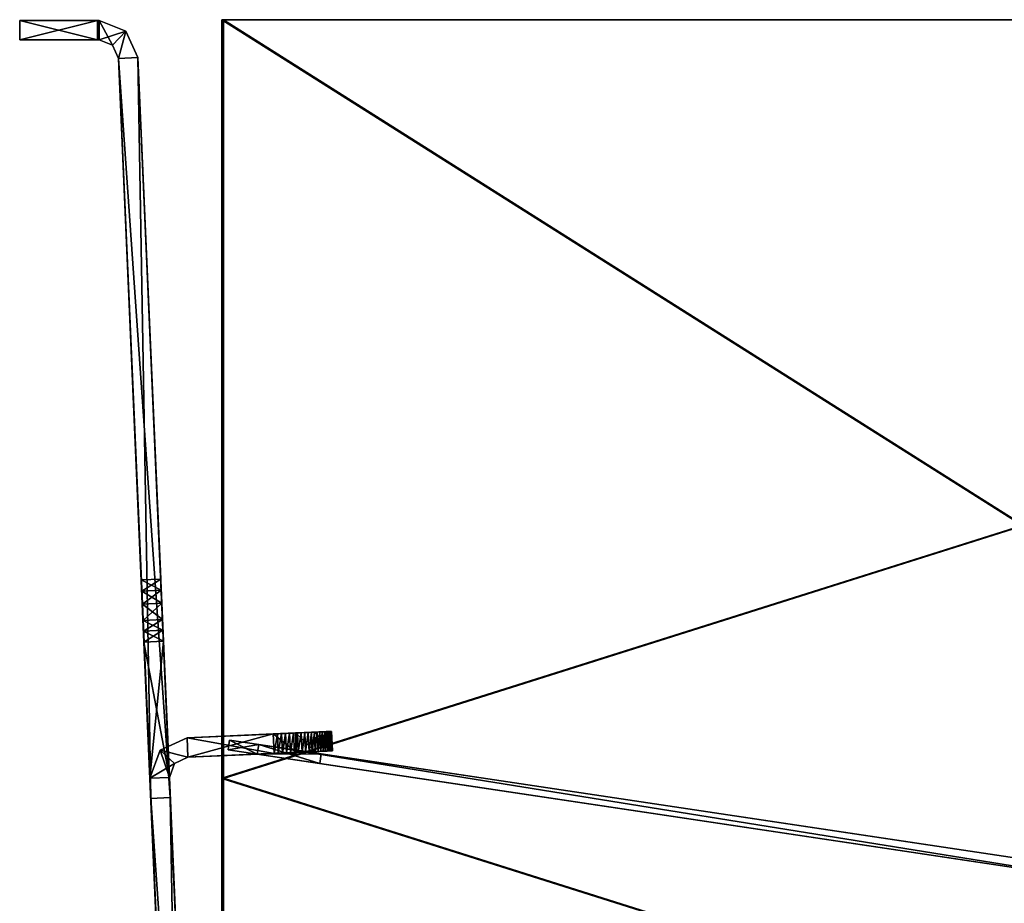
# Model space of a CAD drawing. Header units: millimetres. Extents: x -134 to 134, y -4 to 402.
# Tile 2 of 41: x -134 to -83, y 35 to 80. Entities that reach past the tile are written whole.
import ezdxf

# ---------------------------------------------------------------- set-up
doc = ezdxf.new("R2010")
doc.units = ezdxf.units.MM
doc.header["$LTSCALE"] = 65.185185
for name, color, linetype in [('13', 7, 'CONTINUOUS'), ('15', 7, 'CONTINUOUS'), ('17', 7, 'CONTINUOUS'), ('18', 7, 'CONTINUOUS'), ('222', 7, 'CONTINUOUS'), ('223', 7, 'CONTINUOUS'), ('227', 7, 'CONTINUOUS'), ('228', 7, 'CONTINUOUS'), ('234', 7, 'CONTINUOUS'), ('235', 7, 'CONTINUOUS'), ('236', 7, 'CONTINUOUS'), ('237', 7, 'CONTINUOUS'), ('238', 7, 'CONTINUOUS'), ('3', 7, 'CONTINUOUS'), ('32', 7, 'CONTINUOUS'), ('34', 7, 'CONTINUOUS'), ('37', 7, 'CONTINUOUS'), ('38', 7, 'CONTINUOUS'), ('5', 7, 'CONTINUOUS'), ('50', 7, 'CONTINUOUS'), ('51', 7, 'CONTINUOUS'), ('52', 7, 'CONTINUOUS'), ('53', 7, 'CONTINUOUS'), ('54', 7, 'CONTINUOUS'), ('55', 7, 'CONTINUOUS'), ('56', 7, 'CONTINUOUS'), ('57', 7, 'CONTINUOUS'), ('58', 7, 'CONTINUOUS'), ('61', 7, 'CONTINUOUS'), ('62', 7, 'CONTINUOUS'), ('66', 7, 'CONTINUOUS'), ('67', 7, 'CONTINUOUS'), ('68', 7, 'CONTINUOUS'), ('69', 7, 'CONTINUOUS'), ('7', 7, 'CONTINUOUS'), ('70', 7, 'CONTINUOUS'), ('71', 7, 'CONTINUOUS'), ('78', 7, 'CONTINUOUS'), ('79', 7, 'CONTINUOUS'), ('80', 7, 'CONTINUOUS'), ('81', 7, 'CONTINUOUS'), ('82', 7, 'CONTINUOUS'), ('83', 7, 'CONTINUOUS'), ('84', 7, 'CONTINUOUS'), ('85', 7, 'CONTINUOUS'), ('86', 7, 'CONTINUOUS'), ('87', 7, 'CONTINUOUS'), ('88', 7, 'CONTINUOUS'), ('89', 7, 'CONTINUOUS'), ('9', 7, 'CONTINUOUS'), ('90', 7, 'CONTINUOUS'), ('91', 7, 'CONTINUOUS')]:
    doc.layers.add(name, color=color, linetype=linetype)

msp = doc.modelspace()

# ---------------------------------------------------------------- linework, layer by layer
at = {"layer": '13', "linetype": 'CONTINUOUS'}
for points in [[(-128.906, 78.011, 46), (-128.906, 78.011, -46.017), (-127.245, 39.962, 46), (-128.906, 78.011, 46)], [(-127.245, 39.962, 46), (-128.906, 78.011, -46.017), (-127.71, 50.627, 4.827), (-127.245, 39.962, 46)], [(-128.906, 78.011, -46.017), (-127.245, 39.962, -46.017), (-127.29, 41, -6.2), (-128.906, 78.011, -46.017)], [(-127.71, 50.627, 4.827), (-128.906, 78.011, -46.017), (-127.735, 51.2, 3), (-127.71, 50.627, 4.827)], [(-127.735, 51.2, 3), (-128.906, 78.011, -46.017), (-127.735, 51.2, -3), (-127.735, 51.2, 3)], [(-127.735, 51.2, -3), (-128.906, 78.011, -46.017), (-127.71, 50.627, -4.827), (-127.735, 51.2, -3)], [(-127.71, 50.627, -4.827), (-128.906, 78.011, -46.017), (-127.681, 49.96, -5.529), (-127.71, 50.627, -4.827)], [(-127.681, 49.96, -5.529), (-128.906, 78.011, -46.017), (-127.644, 49.114, -6), (-127.681, 49.96, -5.529)], [(-127.644, 49.114, -6), (-128.906, 78.011, -46.017), (-127.62, 48.566, -6.15), (-127.644, 49.114, -6)], [(-127.62, 48.566, -6.15), (-128.906, 78.011, -46.017), (-127.596, 48, -6.2), (-127.62, 48.566, -6.15)], [(-127.596, 48, -6.2), (-128.906, 78.011, -46.017), (-127.29, 41, -6.2), (-127.596, 48, -6.2)], [(-127.681, 49.96, 5.529), (-127.245, 39.962, 46), (-127.71, 50.627, 4.827), (-127.681, 49.96, 5.529)], [(-125.584, 1.913, 46), (-127.245, 39.962, 46), (-127.681, 49.96, 5.529), (-125.584, 1.913, 46)], [(-127.644, 49.114, 6), (-125.584, 1.913, 46), (-127.681, 49.96, 5.529), (-127.644, 49.114, 6)], [(-127.62, 48.566, 6.15), (-125.584, 1.913, 46), (-127.644, 49.114, 6), (-127.62, 48.566, 6.15)], [(-127.596, 48, 6.2), (-125.584, 1.913, 46), (-127.62, 48.566, 6.15), (-127.596, 48, 6.2)], [(-127.29, 41, 6.2), (-125.584, 1.913, 46), (-127.596, 48, 6.2), (-127.29, 41, 6.2)], [(-127.245, 39.962, -46.017), (-125.584, 1.913, 46), (-127.29, 41, -6.2), (-127.245, 39.962, -46.017)], [(-125.584, 1.913, 46), (-127.29, 41, 6.2), (-127.29, 41, 6), (-125.584, 1.913, 46)], [(-127.29, 41, -6.2), (-125.584, 1.913, 46), (-127.29, 41, -6), (-127.29, 41, -6.2)], [(-127.29, 41, -6), (-125.584, 1.913, 46), (-127.29, 41, 6), (-127.29, 41, -6)], [(-125.584, 1.913, -46.017), (-125.584, 1.913, 46), (-127.245, 39.962, -46.017), (-125.584, 1.913, -46.017)]]:
    msp.add_3dface(points, dxfattribs=at)
at = {"layer": '15', "linetype": 'CONTINUOUS'}
for points in [[(-127.907, 78.055, -46.017), (-127.907, 78.055, 46), (-126.246, 40.006, -46.017), (-127.907, 78.055, -46.017)], [(-126.246, 40.006, -46.017), (-127.907, 78.055, 46), (-126.711, 50.671, -4.827), (-126.246, 40.006, -46.017)], [(-127.907, 78.055, 46), (-126.246, 40.006, 46), (-126.291, 41.044, 6.2), (-127.907, 78.055, 46)], [(-126.711, 50.671, -4.827), (-127.907, 78.055, 46), (-126.736, 51.244, -3), (-126.711, 50.671, -4.827)], [(-126.736, 51.244, -3), (-127.907, 78.055, 46), (-126.736, 51.244, 3), (-126.736, 51.244, -3)], [(-126.736, 51.244, 3), (-127.907, 78.055, 46), (-126.711, 50.671, 4.827), (-126.736, 51.244, 3)], [(-126.711, 50.671, 4.827), (-127.907, 78.055, 46), (-126.682, 50.004, 5.529), (-126.711, 50.671, 4.827)], [(-126.682, 50.004, 5.529), (-127.907, 78.055, 46), (-126.645, 49.157, 6), (-126.682, 50.004, 5.529)], [(-126.645, 49.157, 6), (-127.907, 78.055, 46), (-126.621, 48.609, 6.15), (-126.645, 49.157, 6)], [(-126.621, 48.609, 6.15), (-127.907, 78.055, 46), (-126.597, 48.044, 6.2), (-126.621, 48.609, 6.15)], [(-126.597, 48.044, 6.2), (-127.907, 78.055, 46), (-126.291, 41.044, 6.2), (-126.597, 48.044, 6.2)], [(-126.682, 50.004, -5.529), (-126.246, 40.006, -46.017), (-126.711, 50.671, -4.827), (-126.682, 50.004, -5.529)], [(-124.584, 1.956, -46.017), (-126.246, 40.006, -46.017), (-126.682, 50.004, -5.529), (-124.584, 1.956, -46.017)], [(-126.645, 49.157, -6), (-124.584, 1.956, -46.017), (-126.682, 50.004, -5.529), (-126.645, 49.157, -6)], [(-126.621, 48.609, -6.15), (-124.584, 1.956, -46.017), (-126.645, 49.157, -6), (-126.621, 48.609, -6.15)], [(-126.597, 48.044, -6.2), (-124.584, 1.956, -46.017), (-126.621, 48.609, -6.15), (-126.597, 48.044, -6.2)], [(-126.291, 41.044, -6.2), (-124.584, 1.956, -46.017), (-126.597, 48.044, -6.2), (-126.291, 41.044, -6.2)], [(-126.246, 40.006, 46), (-124.584, 1.956, -46.017), (-126.291, 41.044, 6.2), (-126.246, 40.006, 46)], [(-126.291, 41.044, -6), (-124.584, 1.956, -46.017), (-126.291, 41.044, -6.2), (-126.291, 41.044, -6)], [(-124.584, 1.956, -46.017), (-126.291, 41.044, -6), (-126.291, 41.044, 6), (-124.584, 1.956, -46.017)], [(-126.291, 41.044, 6.2), (-124.584, 1.956, -46.017), (-126.291, 41.044, 6), (-126.291, 41.044, 6.2)], [(-124.584, 1.956, 46), (-124.584, 1.956, -46.017), (-126.246, 40.006, 46), (-124.584, 1.956, 46)]]:
    msp.add_3dface(points, dxfattribs=at)
at = {"layer": '17', "linetype": 'CONTINUOUS'}
for points in [[(-128.906, 78.011, 46), (-127.245, 39.962, 46), (-127.907, 78.055, 46), (-128.906, 78.011, 46)], [(-127.907, 78.055, 46), (-127.245, 39.962, 46), (-126.246, 40.006, 46), (-127.907, 78.055, 46)], [(-127.245, 39.962, 46), (-125.584, 1.913, 46), (-126.246, 40.006, 46), (-127.245, 39.962, 46)], [(-125.584, 1.913, 46), (-124.584, 1.956, 46), (-126.246, 40.006, 46), (-125.584, 1.913, 46)]]:
    msp.add_3dface(points, dxfattribs=at)
at = {"layer": '18', "linetype": 'CONTINUOUS'}
for points in [[(-128.906, 78.011, -46.017), (-127.907, 78.055, -46.017), (-126.246, 40.006, -46.017), (-128.906, 78.011, -46.017)], [(-127.245, 39.962, -46.017), (-128.906, 78.011, -46.017), (-126.246, 40.006, -46.017), (-127.245, 39.962, -46.017)], [(-127.245, 39.962, -46.017), (-126.246, 40.006, -46.017), (-124.584, 1.956, -46.017), (-127.245, 39.962, -46.017)], [(-125.584, 1.913, -46.017), (-127.245, 39.962, -46.017), (-124.584, 1.956, -46.017), (-125.584, 1.913, -46.017)]]:
    msp.add_3dface(points, dxfattribs=at)
at = {"layer": '222', "linetype": 'CONTINUOUS'}
for points in [[(-121.769, 42.241, -10), (-121.695, 42.735, -10), (-75.885, 35.37, -10), (-121.769, 42.241, -10)], [(-121.695, 42.735, -10), (-75.829, 35.868, -10), (-75.885, 35.37, -10), (-121.695, 42.735, -10)]]:
    msp.add_3dface(points, dxfattribs=at)
at = {"layer": '223', "linetype": 'CONTINUOUS'}
for points in [[(-121.769, 42.241, 10), (-75.885, 35.37, 10), (-121.695, 42.735, 10), (-121.769, 42.241, 10)], [(-121.695, 42.735, 10), (-75.885, 35.37, 10), (-75.829, 35.868, 10), (-121.695, 42.735, 10)]]:
    msp.add_3dface(points, dxfattribs=at)
at = {"layer": '227', "linetype": 'CONTINUOUS'}
for points in [[(-121.695, 42.735, -6.5), (-121.695, 42.735, -10), (-123.194, 42.96, -9.125), (-121.695, 42.735, -6.5)], [(-121.695, 42.735, 10), (-121.695, 42.735, 6.5), (-123.194, 42.96, 7.375), (-121.695, 42.735, 10)], [(-123.194, 42.96, 9.125), (-121.695, 42.735, 10), (-123.194, 42.96, 7.375), (-123.194, 42.96, 9.125)], [(-123.194, 42.96, -7.375), (-121.695, 42.735, -6.5), (-123.194, 42.96, -9.125), (-123.194, 42.96, -7.375)], [(-75.829, 35.868, -10), (-121.695, 42.735, -10), (-75.829, 35.868, 10), (-75.829, 35.868, -10)], [(-75.829, 35.868, 10), (-121.695, 42.735, -10), (-118.481, 42.254, -6.5), (-75.829, 35.868, 10)], [(-118.481, 42.254, -6.5), (-121.695, 42.735, -10), (-121.695, 42.735, -6.5), (-118.481, 42.254, -6.5)], [(-121.695, 42.735, 10), (-75.829, 35.868, 10), (-121.695, 42.735, 6.5), (-121.695, 42.735, 10)], [(-121.695, 42.735, 6.5), (-75.829, 35.868, 10), (-118.481, 42.254, 6.5), (-121.695, 42.735, 6.5)], [(-118.481, 42.254, 6.5), (-75.829, 35.868, 10), (-118.481, 42.254, -6.5), (-118.481, 42.254, 6.5)]]:
    msp.add_3dface(points, dxfattribs=at)
at = {"layer": '228', "linetype": 'CONTINUOUS'}
for points in [[(-123.268, 42.465, -9.125), (-121.769, 42.241, -10), (-123.268, 42.465, -7.375), (-123.268, 42.465, -9.125)], [(-123.268, 42.465, -7.375), (-121.769, 42.241, -10), (-121.769, 42.241, -6.5), (-123.268, 42.465, -7.375)], [(-121.769, 42.241, 6.5), (-121.769, 42.241, 10), (-123.268, 42.465, 9.125), (-121.769, 42.241, 6.5)], [(-123.268, 42.465, 7.375), (-121.769, 42.241, 6.5), (-123.268, 42.465, 9.125), (-123.268, 42.465, 7.375)], [(-121.769, 42.241, -10), (-75.885, 35.37, -10), (-121.769, 42.241, -6.5), (-121.769, 42.241, -10)], [(-75.885, 35.37, -10), (-75.885, 35.37, 10), (-121.769, 42.241, 10), (-75.885, 35.37, -10)], [(-75.885, 35.37, -10), (-121.769, 42.241, 10), (-118.555, 41.76, 6.5), (-75.885, 35.37, -10)], [(-121.769, 42.241, -6.5), (-75.885, 35.37, -10), (-118.555, 41.76, -6.5), (-121.769, 42.241, -6.5)], [(-118.555, 41.76, 6.5), (-121.769, 42.241, 10), (-121.769, 42.241, 6.5), (-118.555, 41.76, 6.5)], [(-118.555, 41.76, -6.5), (-75.885, 35.37, -10), (-118.555, 41.76, 6.5), (-118.555, 41.76, -6.5)]]:
    msp.add_3dface(points, dxfattribs=at)
at = {"layer": '234', "linetype": 'CONTINUOUS'}
for points in [[(-121.695, 42.735, -6.5), (-121.769, 42.241, -6.5), (-118.555, 41.76, -6.5), (-121.695, 42.735, -6.5)], [(-118.481, 42.254, -6.5), (-121.695, 42.735, -6.5), (-118.555, 41.76, -6.5), (-118.481, 42.254, -6.5)]]:
    msp.add_3dface(points, dxfattribs=at)
at = {"layer": '235', "linetype": 'CONTINUOUS'}
for points in [[(-118.481, 42.254, 6.5), (-118.481, 42.254, -6.5), (-118.555, 41.76, 6.5), (-118.481, 42.254, 6.5)], [(-118.481, 42.254, -6.5), (-118.555, 41.76, -6.5), (-118.555, 41.76, 6.5), (-118.481, 42.254, -6.5)]]:
    msp.add_3dface(points, dxfattribs=at)
at = {"layer": '236', "linetype": 'CONTINUOUS'}
for points in [[(-121.695, 42.735, 6.5), (-118.481, 42.254, 6.5), (-121.769, 42.241, 6.5), (-121.695, 42.735, 6.5)], [(-118.481, 42.254, 6.5), (-118.555, 41.76, 6.5), (-121.769, 42.241, 6.5), (-118.481, 42.254, 6.5)]]:
    msp.add_3dface(points, dxfattribs=at)
at = {"layer": '237', "linetype": 'CONTINUOUS'}
for points in [[(-121.769, 42.241, 10), (-123.194, 42.96, 9.125), (-123.268, 42.465, 9.125), (-121.769, 42.241, 10)], [(-123.194, 42.96, 7.375), (-121.695, 42.735, 6.5), (-123.268, 42.465, 7.375), (-123.194, 42.96, 7.375)], [(-123.194, 42.96, 9.125), (-123.194, 42.96, 7.375), (-123.268, 42.465, 9.125), (-123.194, 42.96, 9.125)], [(-123.194, 42.96, 7.375), (-123.268, 42.465, 7.375), (-123.268, 42.465, 9.125), (-123.194, 42.96, 7.375)], [(-121.695, 42.735, 6.5), (-121.769, 42.241, 6.5), (-123.268, 42.465, 7.375), (-121.695, 42.735, 6.5)], [(-121.769, 42.241, 10), (-121.695, 42.735, 10), (-123.194, 42.96, 9.125), (-121.769, 42.241, 10)]]:
    msp.add_3dface(points, dxfattribs=at)
at = {"layer": '238', "linetype": 'CONTINUOUS'}
for points in [[(-123.194, 42.96, -9.125), (-121.695, 42.735, -10), (-123.268, 42.465, -9.125), (-123.194, 42.96, -9.125)], [(-123.194, 42.96, -7.375), (-123.194, 42.96, -9.125), (-123.268, 42.465, -7.375), (-123.194, 42.96, -7.375)], [(-123.194, 42.96, -7.375), (-123.268, 42.465, -7.375), (-121.769, 42.241, -6.5), (-123.194, 42.96, -7.375)], [(-123.194, 42.96, -9.125), (-123.268, 42.465, -9.125), (-123.268, 42.465, -7.375), (-123.194, 42.96, -9.125)], [(-121.695, 42.735, -10), (-121.769, 42.241, -10), (-123.268, 42.465, -9.125), (-121.695, 42.735, -10)], [(-121.695, 42.735, -6.5), (-123.194, 42.96, -7.375), (-121.769, 42.241, -6.5), (-121.695, 42.735, -6.5)]]:
    msp.add_3dface(points, dxfattribs=at)
at = {"layer": '3', "linetype": 'CONTINUOUS'}
for points in [[(0, 1.983, -48.017), (-123.5, 1.983, -48.017), (0, 79.997, -48.698), (0, 1.983, -48.017)], [(0, 79.997, -48.698), (-123.5, 1.983, -48.017), (-123.5, 40.99, -48.358), (0, 79.997, -48.698)], [(-123.5, 79.997, -48.698), (0, 79.997, -48.698), (-123.5, 40.99, -48.358), (-123.5, 79.997, -48.698)]]:
    msp.add_3dface(points, dxfattribs=at)
at = {"layer": '32', "linetype": 'CONTINUOUS'}
for points in [[(-123.585, 40.99, 48.358), (0, 1.983, 48.017), (-123.585, 79.997, 48.698), (-123.585, 40.99, 48.358)], [(-123.585, 79.997, 48.698), (0, 1.983, 48.017), (0, 79.997, 48.698), (-123.585, 79.997, 48.698)], [(-123.585, 1.983, 48.017), (0, 1.983, 48.017), (-123.585, 40.99, 48.358), (-123.585, 1.983, 48.017)]]:
    msp.add_3dface(points, dxfattribs=at)
at = {"layer": '34', "linetype": 'CONTINUOUS'}
for points in [[(-123.585, 80.006, 47.698), (0, 80.006, 47.698), (-123.585, 40.998, 47.358), (-123.585, 80.006, 47.698)], [(-123.585, 40.998, 47.358), (0, 80.006, 47.698), (-123.585, 1.991, 47.017), (-123.585, 40.998, 47.358)], [(-123.585, 1.991, 47.017), (0, 80.006, 47.698), (0, 1.991, 47.017), (-123.585, 1.991, 47.017)]]:
    msp.add_3dface(points, dxfattribs=at)
at = {"layer": '37', "linetype": 'CONTINUOUS'}
for points in [[(-123.585, 79.997, 48.698), (-123.585, 80.006, 47.698), (-123.585, 40.998, 47.358), (-123.585, 79.997, 48.698)], [(-123.585, 40.99, 48.358), (-123.585, 79.997, 48.698), (-123.585, 40.998, 47.358), (-123.585, 40.99, 48.358)], [(-123.585, 40.99, 48.358), (-123.585, 40.998, 47.358), (-123.585, 1.991, 47.017), (-123.585, 40.99, 48.358)], [(-123.585, 1.983, 48.017), (-123.585, 40.99, 48.358), (-123.585, 1.991, 47.017), (-123.585, 1.983, 48.017)]]:
    msp.add_3dface(points, dxfattribs=at)
at = {"layer": '38', "linetype": 'CONTINUOUS'}
for points in [[(-123.585, 79.997, 48.698), (0, 79.997, 48.698), (-123.585, 80.006, 47.698), (-123.585, 79.997, 48.698)], [(0, 79.997, 48.698), (0, 80.006, 47.698), (-123.585, 80.006, 47.698), (0, 79.997, 48.698)]]:
    msp.add_3dface(points, dxfattribs=at)
at = {"layer": '5', "linetype": 'CONTINUOUS'}
for points in [[(-123.5, 80.006, -47.698), (-123.5, 40.998, -47.358), (0, 1.991, -47.017), (-123.5, 80.006, -47.698)], [(0, 80.006, -47.698), (-123.5, 80.006, -47.698), (0, 1.991, -47.017), (0, 80.006, -47.698)], [(-123.5, 40.998, -47.358), (-123.5, 1.991, -47.017), (0, 1.991, -47.017), (-123.5, 40.998, -47.358)]]:
    msp.add_3dface(points, dxfattribs=at)
at = {"layer": '50', "linetype": 'CONTINUOUS'}
for points in [[(-133.991, 79.967, -0.009), (-133.991, 79.967, 42), (-129.905, 79.967, -46.017), (-133.991, 79.967, -0.009)], [(-129.905, 79.967, -46.017), (-133.991, 79.967, 42), (-129.991, 79.967, 46), (-129.905, 79.967, -46.017)], [(-133.991, 79.967, -42.017), (-133.991, 79.967, -0.009), (-129.905, 79.967, -46.017), (-133.991, 79.967, -42.017)], [(-129.991, 79.967, -46.017), (-133.991, 79.967, -42.017), (-129.905, 79.967, -46.017), (-129.991, 79.967, -46.017)], [(-129.905, 79.967, 46), (-129.905, 79.967, -46.017), (-129.991, 79.967, 46), (-129.905, 79.967, 46)]]:
    msp.add_3dface(points, dxfattribs=at)
at = {"layer": '51', "linetype": 'CONTINUOUS'}
for points in [[(-129.905, 79.967, -46.017), (-129.905, 79.967, 46), (-128.522, 79.412, 46), (-129.905, 79.967, -46.017)], [(-129.905, 79.967, -46.017), (-128.522, 79.412, 46), (-128.522, 79.412, -46.017), (-129.905, 79.967, -46.017)], [(-127.907, 78.055, 46), (-127.907, 78.055, -46.017), (-128.522, 79.412, -46.017), (-127.907, 78.055, 46)], [(-128.522, 79.412, 46), (-127.907, 78.055, 46), (-128.522, 79.412, -46.017), (-128.522, 79.412, 46)]]:
    msp.add_3dface(points, dxfattribs=at)
at = {"layer": '52', "linetype": 'CONTINUOUS'}
for points in [[(-129.905, 78.967, 46), (-129.991, 78.967, 46), (-133.991, 78.967, 42), (-129.905, 78.967, 46)], [(-129.991, 78.967, -46.017), (-129.905, 78.967, 46), (-133.991, 78.967, -42.017), (-129.991, 78.967, -46.017)], [(-133.991, 78.967, -42.017), (-129.905, 78.967, 46), (-133.991, 78.967, -0.009), (-133.991, 78.967, -42.017)], [(-133.991, 78.967, -0.009), (-129.905, 78.967, 46), (-133.991, 78.967, 42), (-133.991, 78.967, -0.009)], [(-129.905, 78.967, -46.017), (-129.905, 78.967, 46), (-129.991, 78.967, -46.017), (-129.905, 78.967, -46.017)]]:
    msp.add_3dface(points, dxfattribs=at)
at = {"layer": '53', "linetype": 'CONTINUOUS'}
for points in [[(-129.905, 78.967, 46), (-129.905, 78.967, -46.017), (-129.214, 78.69, -46.017), (-129.905, 78.967, 46)], [(-129.905, 78.967, 46), (-129.214, 78.69, -46.017), (-129.214, 78.69, 46), (-129.905, 78.967, 46)], [(-128.906, 78.011, -46.017), (-128.906, 78.011, 46), (-129.214, 78.69, 46), (-128.906, 78.011, -46.017)], [(-129.214, 78.69, -46.017), (-128.906, 78.011, -46.017), (-129.214, 78.69, 46), (-129.214, 78.69, -46.017)]]:
    msp.add_3dface(points, dxfattribs=at)
at = {"layer": '54', "linetype": 'CONTINUOUS'}
for points in [[(-129.991, 79.967, -46.017), (-129.905, 79.967, -46.017), (-129.905, 78.967, -46.017), (-129.991, 79.967, -46.017)], [(-129.991, 79.967, -46.017), (-129.905, 78.967, -46.017), (-129.991, 78.967, -46.017), (-129.991, 79.967, -46.017)]]:
    msp.add_3dface(points, dxfattribs=at)
at = {"layer": '55', "linetype": 'CONTINUOUS'}
for points in [[(-129.905, 79.967, 46), (-129.991, 79.967, 46), (-129.991, 78.967, 46), (-129.905, 79.967, 46)], [(-129.905, 79.967, 46), (-129.991, 78.967, 46), (-129.905, 78.967, 46), (-129.905, 79.967, 46)]]:
    msp.add_3dface(points, dxfattribs=at)
at = {"layer": '56', "linetype": 'CONTINUOUS'}
for points in [[(-133.991, 79.967, 42), (-133.991, 79.967, -0.009), (-133.991, 78.967, 42), (-133.991, 79.967, 42)], [(-133.991, 79.967, -0.009), (-133.991, 79.967, -42.017), (-133.991, 78.967, -0.009), (-133.991, 79.967, -0.009)], [(-133.991, 79.967, -0.009), (-133.991, 78.967, -0.009), (-133.991, 78.967, 42), (-133.991, 79.967, -0.009)], [(-133.991, 79.967, -42.017), (-133.991, 78.967, -42.017), (-133.991, 78.967, -0.009), (-133.991, 79.967, -42.017)]]:
    msp.add_3dface(points, dxfattribs=at)
at = {"layer": '57', "linetype": 'CONTINUOUS'}
for points in [[(-129.905, 79.967, -46.017), (-128.522, 79.412, -46.017), (-129.905, 78.967, -46.017), (-129.905, 79.967, -46.017)], [(-129.905, 78.967, -46.017), (-128.522, 79.412, -46.017), (-129.214, 78.69, -46.017), (-129.905, 78.967, -46.017)], [(-128.522, 79.412, -46.017), (-128.906, 78.011, -46.017), (-129.214, 78.69, -46.017), (-128.522, 79.412, -46.017)], [(-127.907, 78.055, -46.017), (-128.906, 78.011, -46.017), (-128.522, 79.412, -46.017), (-127.907, 78.055, -46.017)]]:
    msp.add_3dface(points, dxfattribs=at)
at = {"layer": '58', "linetype": 'CONTINUOUS'}
for points in [[(-128.522, 79.412, 46), (-129.905, 79.967, 46), (-129.214, 78.69, 46), (-128.522, 79.412, 46)], [(-129.905, 79.967, 46), (-129.905, 78.967, 46), (-129.214, 78.69, 46), (-129.905, 79.967, 46)], [(-128.906, 78.011, 46), (-128.522, 79.412, 46), (-129.214, 78.69, 46), (-128.906, 78.011, 46)], [(-128.906, 78.011, 46), (-127.907, 78.055, 46), (-128.522, 79.412, 46), (-128.906, 78.011, 46)]]:
    msp.add_3dface(points, dxfattribs=at)
at = {"layer": '61', "linetype": 'CONTINUOUS'}
for points in [[(-129.991, 79.967, 46), (-133.991, 79.967, 42), (-129.991, 78.967, 46), (-129.991, 79.967, 46)], [(-129.991, 78.967, 46), (-133.991, 79.967, 42), (-133.991, 78.967, 42), (-129.991, 78.967, 46)]]:
    msp.add_3dface(points, dxfattribs=at)
at = {"layer": '62', "linetype": 'CONTINUOUS'}
for points in [[(-133.991, 79.967, -42.017), (-129.991, 79.967, -46.017), (-133.991, 78.967, -42.017), (-133.991, 79.967, -42.017)], [(-129.991, 79.967, -46.017), (-129.991, 78.967, -46.017), (-133.991, 78.967, -42.017), (-129.991, 79.967, -46.017)]]:
    msp.add_3dface(points, dxfattribs=at)
at = {"layer": '66', "linetype": 'CONTINUOUS'}
for points in [[(-127.29, 41, 6), (-127.29, 41, 6.2), (-126.291, 41.044, 6.2), (-127.29, 41, 6)], [(-127.29, 41, 6), (-126.291, 41.044, 6.2), (-126.291, 41.044, 6), (-127.29, 41, 6)]]:
    msp.add_3dface(points, dxfattribs=at)
at = {"layer": '67', "linetype": 'CONTINUOUS'}
for points in [[(-127.596, 48, 6.2), (-126.597, 48.044, 6.2), (-126.291, 41.044, 6.2), (-127.596, 48, 6.2)], [(-127.29, 41, 6.2), (-127.596, 48, 6.2), (-126.291, 41.044, 6.2), (-127.29, 41, 6.2)]]:
    msp.add_3dface(points, dxfattribs=at)
at = {"layer": '68', "linetype": 'CONTINUOUS'}
for points in [[(-127.644, 49.114, 6), (-126.645, 49.157, 6), (-126.621, 48.609, 6.15), (-127.644, 49.114, 6)], [(-127.62, 48.566, 6.15), (-127.644, 49.114, 6), (-126.621, 48.609, 6.15), (-127.62, 48.566, 6.15)], [(-127.62, 48.566, 6.15), (-126.621, 48.609, 6.15), (-126.597, 48.044, 6.2), (-127.62, 48.566, 6.15)], [(-127.596, 48, 6.2), (-127.62, 48.566, 6.15), (-126.597, 48.044, 6.2), (-127.596, 48, 6.2)]]:
    msp.add_3dface(points, dxfattribs=at)
at = {"layer": '69', "linetype": 'CONTINUOUS'}
for points in [[(-127.644, 49.114, -6), (-127.62, 48.566, -6.15), (-126.645, 49.157, -6), (-127.644, 49.114, -6)], [(-127.62, 48.566, -6.15), (-126.621, 48.609, -6.15), (-126.645, 49.157, -6), (-127.62, 48.566, -6.15)], [(-127.62, 48.566, -6.15), (-127.596, 48, -6.2), (-126.621, 48.609, -6.15), (-127.62, 48.566, -6.15)], [(-127.596, 48, -6.2), (-126.597, 48.044, -6.2), (-126.621, 48.609, -6.15), (-127.596, 48, -6.2)]]:
    msp.add_3dface(points, dxfattribs=at)
at = {"layer": '7', "linetype": 'CONTINUOUS'}
for points in [[(-123.5, 79.997, -48.698), (-123.5, 40.99, -48.358), (-123.5, 80.006, -47.698), (-123.5, 79.997, -48.698)], [(-123.5, 40.99, -48.358), (-123.5, 40.998, -47.358), (-123.5, 80.006, -47.698), (-123.5, 40.99, -48.358)], [(-123.5, 40.99, -48.358), (-123.5, 1.983, -48.017), (-123.5, 40.998, -47.358), (-123.5, 40.99, -48.358)], [(-123.5, 1.983, -48.017), (-123.5, 1.991, -47.017), (-123.5, 40.998, -47.358), (-123.5, 1.983, -48.017)]]:
    msp.add_3dface(points, dxfattribs=at)
at = {"layer": '70', "linetype": 'CONTINUOUS'}
for points in [[(-127.596, 48, -6.2), (-127.29, 41, -6.2), (-126.597, 48.044, -6.2), (-127.596, 48, -6.2)], [(-127.29, 41, -6.2), (-126.291, 41.044, -6.2), (-126.597, 48.044, -6.2), (-127.29, 41, -6.2)]]:
    msp.add_3dface(points, dxfattribs=at)
at = {"layer": '71', "linetype": 'CONTINUOUS'}
for points in [[(-127.29, 41, -6.2), (-127.29, 41, -6), (-126.291, 41.044, -6), (-127.29, 41, -6.2)], [(-127.29, 41, -6.2), (-126.291, 41.044, -6), (-126.291, 41.044, -6.2), (-127.29, 41, -6.2)]]:
    msp.add_3dface(points, dxfattribs=at)
at = {"layer": '78', "linetype": 'CONTINUOUS'}
for points in [[(-127.735, 51.2, -3), (-127.71, 50.627, -4.827), (-126.736, 51.244, -3), (-127.735, 51.2, -3)], [(-127.71, 50.627, -4.827), (-126.711, 50.671, -4.827), (-126.736, 51.244, -3), (-127.71, 50.627, -4.827)], [(-127.71, 50.627, -4.827), (-127.681, 49.96, -5.529), (-126.711, 50.671, -4.827), (-127.71, 50.627, -4.827)], [(-127.681, 49.96, -5.529), (-126.682, 50.004, -5.529), (-126.711, 50.671, -4.827), (-127.681, 49.96, -5.529)], [(-127.681, 49.96, -5.529), (-127.644, 49.114, -6), (-126.682, 50.004, -5.529), (-127.681, 49.96, -5.529)], [(-127.644, 49.114, -6), (-126.645, 49.157, -6), (-126.682, 50.004, -5.529), (-127.644, 49.114, -6)]]:
    msp.add_3dface(points, dxfattribs=at)
at = {"layer": '79', "linetype": 'CONTINUOUS'}
for points in [[(-127.735, 51.2, 3), (-127.735, 51.2, -3), (-126.736, 51.244, 3), (-127.735, 51.2, 3)], [(-127.735, 51.2, -3), (-126.736, 51.244, -3), (-126.736, 51.244, 3), (-127.735, 51.2, -3)]]:
    msp.add_3dface(points, dxfattribs=at)
at = {"layer": '80', "linetype": 'CONTINUOUS'}
for points in [[(-127.735, 51.2, 3), (-126.736, 51.244, 3), (-126.711, 50.671, 4.827), (-127.735, 51.2, 3)], [(-127.71, 50.627, 4.827), (-127.735, 51.2, 3), (-126.711, 50.671, 4.827), (-127.71, 50.627, 4.827)], [(-127.71, 50.627, 4.827), (-126.711, 50.671, 4.827), (-126.682, 50.004, 5.529), (-127.71, 50.627, 4.827)], [(-127.681, 49.96, 5.529), (-127.71, 50.627, 4.827), (-126.682, 50.004, 5.529), (-127.681, 49.96, 5.529)], [(-127.681, 49.96, 5.529), (-126.682, 50.004, 5.529), (-126.645, 49.157, 6), (-127.681, 49.96, 5.529)], [(-127.644, 49.114, 6), (-127.681, 49.96, 5.529), (-126.645, 49.157, 6), (-127.644, 49.114, 6)]]:
    msp.add_3dface(points, dxfattribs=at)
at = {"layer": '81', "linetype": 'CONTINUOUS'}
for points in [[(-119.799, 43.329, 5.771), (-120.948, 43.279, 6), (-119.755, 42.33, 5.771), (-119.799, 43.329, 5.771)], [(-120.948, 43.279, 6), (-120.904, 42.28, 6), (-119.755, 42.33, 5.771), (-120.948, 43.279, 6)], [(-118.826, 43.371, 5.121), (-119.799, 43.329, 5.771), (-118.782, 42.372, 5.121), (-118.826, 43.371, 5.121)], [(-118.782, 42.372, 5.121), (-119.799, 43.329, 5.771), (-119.755, 42.33, 5.771), (-118.782, 42.372, 5.121)], [(-117.948, 43.41, 3), (-118.826, 43.371, 5.121), (-117.904, 42.411, 3), (-117.948, 43.41, 3)], [(-117.904, 42.411, 3), (-118.826, 43.371, 5.121), (-118.782, 42.372, 5.121), (-117.904, 42.411, 3)]]:
    msp.add_3dface(points, dxfattribs=at)
at = {"layer": '82', "linetype": 'CONTINUOUS'}
for points in [[(-117.948, 43.41, 3), (-117.904, 42.411, 3), (-117.904, 42.411, -3), (-117.948, 43.41, 3)], [(-117.948, 43.41, -3), (-117.948, 43.41, 3), (-117.904, 42.411, -3), (-117.948, 43.41, -3)]]:
    msp.add_3dface(points, dxfattribs=at)
at = {"layer": '83', "linetype": 'CONTINUOUS'}
for points in [[(-120.948, 43.279, -6), (-120.733, 43.288, -5.992), (-120.904, 42.28, -6), (-120.948, 43.279, -6)], [(-120.904, 42.28, -6), (-120.733, 43.288, -5.992), (-120.69, 42.289, -5.992), (-120.904, 42.28, -6)], [(-120.733, 43.288, -5.992), (-120.52, 43.297, -5.969), (-120.69, 42.289, -5.992), (-120.733, 43.288, -5.992)], [(-120.69, 42.289, -5.992), (-120.52, 43.297, -5.969), (-120.477, 42.298, -5.969), (-120.69, 42.289, -5.992)], [(-120.52, 43.297, -5.969), (-120.31, 43.307, -5.931), (-120.477, 42.298, -5.969), (-120.52, 43.297, -5.969)], [(-120.477, 42.298, -5.969), (-120.31, 43.307, -5.931), (-120.266, 42.308, -5.931), (-120.477, 42.298, -5.969)], [(-120.31, 43.307, -5.931), (-120.102, 43.316, -5.878), (-120.266, 42.308, -5.931), (-120.31, 43.307, -5.931)], [(-120.266, 42.308, -5.931), (-120.102, 43.316, -5.878), (-120.058, 42.317, -5.878), (-120.266, 42.308, -5.931)], [(-120.102, 43.316, -5.878), (-119.899, 43.325, -5.811), (-120.058, 42.317, -5.878), (-120.102, 43.316, -5.878)], [(-120.058, 42.317, -5.878), (-119.899, 43.325, -5.811), (-119.855, 42.326, -5.811), (-120.058, 42.317, -5.878)], [(-119.899, 43.325, -5.811), (-119.701, 43.333, -5.729), (-119.855, 42.326, -5.811), (-119.899, 43.325, -5.811)], [(-119.855, 42.326, -5.811), (-119.701, 43.333, -5.729), (-119.657, 42.334, -5.729), (-119.855, 42.326, -5.811)], [(-119.701, 43.333, -5.729), (-119.509, 43.342, -5.633), (-119.657, 42.334, -5.729), (-119.701, 43.333, -5.729)], [(-119.657, 42.334, -5.729), (-119.509, 43.342, -5.633), (-119.466, 42.343, -5.633), (-119.657, 42.334, -5.729)], [(-119.509, 43.342, -5.633), (-119.325, 43.35, -5.523), (-119.466, 42.343, -5.633), (-119.509, 43.342, -5.633)], [(-119.466, 42.343, -5.633), (-119.325, 43.35, -5.523), (-119.281, 42.351, -5.523), (-119.466, 42.343, -5.633)], [(-119.325, 43.35, -5.523), (-119.149, 43.357, -5.401), (-119.281, 42.351, -5.523), (-119.325, 43.35, -5.523)], [(-119.281, 42.351, -5.523), (-119.149, 43.357, -5.401), (-119.105, 42.358, -5.401), (-119.281, 42.351, -5.523)], [(-119.149, 43.357, -5.401), (-118.982, 43.365, -5.267), (-119.105, 42.358, -5.401), (-119.149, 43.357, -5.401)], [(-119.105, 42.358, -5.401), (-118.982, 43.365, -5.267), (-118.939, 42.366, -5.267), (-119.105, 42.358, -5.401)], [(-118.982, 43.365, -5.267), (-118.826, 43.371, -5.121), (-118.939, 42.366, -5.267), (-118.982, 43.365, -5.267)], [(-118.939, 42.366, -5.267), (-118.826, 43.371, -5.121), (-118.782, 42.372, -5.121), (-118.939, 42.366, -5.267)], [(-118.826, 43.371, -5.121), (-118.68, 43.378, -4.964), (-118.782, 42.372, -5.121), (-118.826, 43.371, -5.121)], [(-118.782, 42.372, -5.121), (-118.68, 43.378, -4.964), (-118.636, 42.379, -4.964), (-118.782, 42.372, -5.121)], [(-118.68, 43.378, -4.964), (-118.545, 43.384, -4.797), (-118.636, 42.379, -4.964), (-118.68, 43.378, -4.964)], [(-118.636, 42.379, -4.964), (-118.545, 43.384, -4.797), (-118.502, 42.385, -4.797), (-118.636, 42.379, -4.964)], [(-118.545, 43.384, -4.797), (-118.423, 43.389, -4.621), (-118.502, 42.385, -4.797), (-118.545, 43.384, -4.797)], [(-118.502, 42.385, -4.797), (-118.423, 43.389, -4.621), (-118.38, 42.39, -4.621), (-118.502, 42.385, -4.797)], [(-118.423, 43.389, -4.621), (-118.314, 43.394, -4.437), (-118.38, 42.39, -4.621), (-118.423, 43.389, -4.621)], [(-118.38, 42.39, -4.621), (-118.314, 43.394, -4.437), (-118.271, 42.395, -4.437), (-118.38, 42.39, -4.621)], [(-118.314, 43.394, -4.437), (-118.218, 43.398, -4.246), (-118.271, 42.395, -4.437), (-118.314, 43.394, -4.437)], [(-118.271, 42.395, -4.437), (-118.218, 43.398, -4.246), (-118.175, 42.399, -4.246), (-118.271, 42.395, -4.437)], [(-118.218, 43.398, -4.246), (-118.137, 43.402, -4.048), (-118.175, 42.399, -4.246), (-118.218, 43.398, -4.246)], [(-118.175, 42.399, -4.246), (-118.137, 43.402, -4.048), (-118.093, 42.403, -4.048), (-118.175, 42.399, -4.246)], [(-118.137, 43.402, -4.048), (-118.069, 43.405, -3.845), (-118.093, 42.403, -4.048), (-118.137, 43.402, -4.048)], [(-118.093, 42.403, -4.048), (-118.069, 43.405, -3.845), (-118.025, 42.405, -3.845), (-118.093, 42.403, -4.048)], [(-118.069, 43.405, -3.845), (-118.016, 43.407, -3.637), (-118.025, 42.405, -3.845), (-118.069, 43.405, -3.845)], [(-118.025, 42.405, -3.845), (-118.016, 43.407, -3.637), (-117.972, 42.408, -3.637), (-118.025, 42.405, -3.845)], [(-118.016, 43.407, -3.637), (-117.978, 43.408, -3.427), (-117.972, 42.408, -3.637), (-118.016, 43.407, -3.637)], [(-117.978, 43.408, -3.427), (-117.955, 43.409, -3.214), (-117.934, 42.409, -3.427), (-117.978, 43.408, -3.427)], [(-117.972, 42.408, -3.637), (-117.978, 43.408, -3.427), (-117.934, 42.409, -3.427), (-117.972, 42.408, -3.637)], [(-117.955, 43.409, -3.214), (-117.948, 43.41, -3), (-117.912, 42.41, -3.214), (-117.955, 43.409, -3.214)], [(-117.934, 42.409, -3.427), (-117.955, 43.409, -3.214), (-117.912, 42.41, -3.214), (-117.934, 42.409, -3.427)], [(-117.948, 43.41, -3), (-117.904, 42.411, -3), (-117.912, 42.41, -3.214), (-117.948, 43.41, -3)]]:
    msp.add_3dface(points, dxfattribs=at)
at = {"layer": '84', "linetype": 'CONTINUOUS'}
for points in [[(-120.904, 42.28, 6), (-120.948, 43.279, 6), (-125.379, 43.085, 6), (-120.904, 42.28, 6)], [(-120.904, 42.28, 6), (-125.379, 43.085, 6), (-125.336, 42.086, 6), (-120.904, 42.28, 6)]]:
    msp.add_3dface(points, dxfattribs=at)
at = {"layer": '85', "linetype": 'CONTINUOUS'}
for points in [[(-125.379, 43.085, -6), (-120.948, 43.279, -6), (-125.336, 42.086, -6), (-125.379, 43.085, -6)], [(-120.948, 43.279, -6), (-120.904, 42.28, -6), (-125.336, 42.086, -6), (-120.948, 43.279, -6)]]:
    msp.add_3dface(points, dxfattribs=at)
at = {"layer": '86', "linetype": 'CONTINUOUS'}
for points in [[(-117.904, 42.411, 3), (-118.782, 42.372, 5.121), (-125.336, 42.086, -6), (-117.904, 42.411, 3)], [(-117.904, 42.411, -3), (-117.904, 42.411, 3), (-125.336, 42.086, -6), (-117.904, 42.411, -3)], [(-117.912, 42.41, -3.214), (-117.904, 42.411, -3), (-125.336, 42.086, -6), (-117.912, 42.41, -3.214)], [(-117.934, 42.409, -3.427), (-117.912, 42.41, -3.214), (-125.336, 42.086, -6), (-117.934, 42.409, -3.427)], [(-117.972, 42.408, -3.637), (-117.934, 42.409, -3.427), (-125.336, 42.086, -6), (-117.972, 42.408, -3.637)], [(-118.025, 42.405, -3.845), (-117.972, 42.408, -3.637), (-125.336, 42.086, -6), (-118.025, 42.405, -3.845)], [(-118.093, 42.403, -4.048), (-118.025, 42.405, -3.845), (-125.336, 42.086, -6), (-118.093, 42.403, -4.048)], [(-118.175, 42.399, -4.246), (-118.093, 42.403, -4.048), (-125.336, 42.086, -6), (-118.175, 42.399, -4.246)], [(-118.271, 42.395, -4.437), (-118.175, 42.399, -4.246), (-125.336, 42.086, -6), (-118.271, 42.395, -4.437)], [(-118.38, 42.39, -4.621), (-118.271, 42.395, -4.437), (-125.336, 42.086, -6), (-118.38, 42.39, -4.621)], [(-118.502, 42.385, -4.797), (-118.38, 42.39, -4.621), (-125.336, 42.086, -6), (-118.502, 42.385, -4.797)], [(-118.636, 42.379, -4.964), (-118.502, 42.385, -4.797), (-125.336, 42.086, -6), (-118.636, 42.379, -4.964)], [(-118.782, 42.372, -5.121), (-118.636, 42.379, -4.964), (-125.336, 42.086, -6), (-118.782, 42.372, -5.121)], [(-118.782, 42.372, 5.121), (-119.755, 42.33, 5.771), (-125.336, 42.086, -6), (-118.782, 42.372, 5.121)], [(-118.939, 42.366, -5.267), (-118.782, 42.372, -5.121), (-125.336, 42.086, -6), (-118.939, 42.366, -5.267)], [(-119.105, 42.358, -5.401), (-118.939, 42.366, -5.267), (-125.336, 42.086, -6), (-119.105, 42.358, -5.401)], [(-119.281, 42.351, -5.523), (-119.105, 42.358, -5.401), (-125.336, 42.086, -6), (-119.281, 42.351, -5.523)], [(-119.466, 42.343, -5.633), (-119.281, 42.351, -5.523), (-125.336, 42.086, -6), (-119.466, 42.343, -5.633)], [(-119.657, 42.334, -5.729), (-119.466, 42.343, -5.633), (-125.336, 42.086, -6), (-119.657, 42.334, -5.729)], [(-119.855, 42.326, -5.811), (-119.657, 42.334, -5.729), (-125.336, 42.086, -6), (-119.855, 42.326, -5.811)], [(-119.755, 42.33, 5.771), (-120.904, 42.28, 6), (-125.336, 42.086, -6), (-119.755, 42.33, 5.771)], [(-120.058, 42.317, -5.878), (-119.855, 42.326, -5.811), (-125.336, 42.086, -6), (-120.058, 42.317, -5.878)], [(-120.266, 42.308, -5.931), (-120.058, 42.317, -5.878), (-125.336, 42.086, -6), (-120.266, 42.308, -5.931)], [(-120.477, 42.298, -5.969), (-120.266, 42.308, -5.931), (-125.336, 42.086, -6), (-120.477, 42.298, -5.969)], [(-120.69, 42.289, -5.992), (-120.477, 42.298, -5.969), (-125.336, 42.086, -6), (-120.69, 42.289, -5.992)], [(-120.904, 42.28, -6), (-120.69, 42.289, -5.992), (-125.336, 42.086, -6), (-120.904, 42.28, -6)], [(-120.904, 42.28, 6), (-125.336, 42.086, 6), (-125.336, 42.086, -6), (-120.904, 42.28, 6)]]:
    msp.add_3dface(points, dxfattribs=at)
at = {"layer": '87', "linetype": 'CONTINUOUS'}
for points in [[(-118.826, 43.371, 5.121), (-117.948, 43.41, 3), (-125.379, 43.085, 6), (-118.826, 43.371, 5.121)], [(-117.948, 43.41, 3), (-117.948, 43.41, -3), (-125.379, 43.085, 6), (-117.948, 43.41, 3)], [(-117.948, 43.41, -3), (-117.955, 43.409, -3.214), (-125.379, 43.085, 6), (-117.948, 43.41, -3)], [(-117.955, 43.409, -3.214), (-117.978, 43.408, -3.427), (-125.379, 43.085, 6), (-117.955, 43.409, -3.214)], [(-117.978, 43.408, -3.427), (-118.016, 43.407, -3.637), (-125.379, 43.085, 6), (-117.978, 43.408, -3.427)], [(-118.016, 43.407, -3.637), (-118.069, 43.405, -3.845), (-125.379, 43.085, 6), (-118.016, 43.407, -3.637)], [(-118.069, 43.405, -3.845), (-118.137, 43.402, -4.048), (-125.379, 43.085, 6), (-118.069, 43.405, -3.845)], [(-118.137, 43.402, -4.048), (-118.218, 43.398, -4.246), (-125.379, 43.085, 6), (-118.137, 43.402, -4.048)], [(-118.218, 43.398, -4.246), (-118.314, 43.394, -4.437), (-125.379, 43.085, 6), (-118.218, 43.398, -4.246)], [(-118.314, 43.394, -4.437), (-118.423, 43.389, -4.621), (-125.379, 43.085, 6), (-118.314, 43.394, -4.437)], [(-118.423, 43.389, -4.621), (-118.545, 43.384, -4.797), (-125.379, 43.085, 6), (-118.423, 43.389, -4.621)], [(-118.545, 43.384, -4.797), (-118.68, 43.378, -4.964), (-125.379, 43.085, 6), (-118.545, 43.384, -4.797)], [(-118.68, 43.378, -4.964), (-118.826, 43.371, -5.121), (-125.379, 43.085, 6), (-118.68, 43.378, -4.964)], [(-119.799, 43.329, 5.771), (-118.826, 43.371, 5.121), (-125.379, 43.085, 6), (-119.799, 43.329, 5.771)], [(-118.826, 43.371, -5.121), (-118.982, 43.365, -5.267), (-125.379, 43.085, 6), (-118.826, 43.371, -5.121)], [(-118.982, 43.365, -5.267), (-119.149, 43.357, -5.401), (-125.379, 43.085, 6), (-118.982, 43.365, -5.267)], [(-119.149, 43.357, -5.401), (-119.325, 43.35, -5.523), (-125.379, 43.085, 6), (-119.149, 43.357, -5.401)], [(-119.325, 43.35, -5.523), (-119.509, 43.342, -5.633), (-125.379, 43.085, 6), (-119.325, 43.35, -5.523)], [(-119.509, 43.342, -5.633), (-119.701, 43.333, -5.729), (-125.379, 43.085, 6), (-119.509, 43.342, -5.633)], [(-119.701, 43.333, -5.729), (-119.899, 43.325, -5.811), (-125.379, 43.085, 6), (-119.701, 43.333, -5.729)], [(-120.948, 43.279, 6), (-119.799, 43.329, 5.771), (-125.379, 43.085, 6), (-120.948, 43.279, 6)], [(-119.899, 43.325, -5.811), (-120.102, 43.316, -5.878), (-125.379, 43.085, 6), (-119.899, 43.325, -5.811)], [(-120.102, 43.316, -5.878), (-120.31, 43.307, -5.931), (-125.379, 43.085, 6), (-120.102, 43.316, -5.878)], [(-120.31, 43.307, -5.931), (-120.52, 43.297, -5.969), (-125.379, 43.085, 6), (-120.31, 43.307, -5.931)], [(-120.52, 43.297, -5.969), (-120.733, 43.288, -5.992), (-125.379, 43.085, 6), (-120.52, 43.297, -5.969)], [(-120.733, 43.288, -5.992), (-120.948, 43.279, -6), (-125.379, 43.085, 6), (-120.733, 43.288, -5.992)], [(-125.379, 43.085, 6), (-120.948, 43.279, -6), (-125.379, 43.085, -6), (-125.379, 43.085, 6)]]:
    msp.add_3dface(points, dxfattribs=at)
at = {"layer": '88', "linetype": 'CONTINUOUS'}
for points in [[(-125.336, 42.086, -6), (-125.336, 42.086, 6), (-126.029, 41.763, 6), (-125.336, 42.086, -6)], [(-126.029, 41.763, -6), (-125.336, 42.086, -6), (-126.029, 41.763, 6), (-126.029, 41.763, -6)], [(-126.291, 41.044, 6), (-126.291, 41.044, -6), (-126.029, 41.763, -6), (-126.291, 41.044, 6)], [(-126.291, 41.044, 6), (-126.029, 41.763, -6), (-126.029, 41.763, 6), (-126.291, 41.044, 6)]]:
    msp.add_3dface(points, dxfattribs=at)
at = {"layer": '89', "linetype": 'CONTINUOUS'}
for points in [[(-125.379, 43.085, 6), (-125.379, 43.085, -6), (-126.767, 42.438, -6), (-125.379, 43.085, 6)], [(-126.767, 42.438, 6), (-125.379, 43.085, 6), (-126.767, 42.438, -6), (-126.767, 42.438, 6)], [(-127.29, 41, -6), (-127.29, 41, 6), (-126.767, 42.438, 6), (-127.29, 41, -6)], [(-127.29, 41, -6), (-126.767, 42.438, 6), (-126.767, 42.438, -6), (-127.29, 41, -6)]]:
    msp.add_3dface(points, dxfattribs=at)
at = {"layer": '9', "linetype": 'CONTINUOUS'}
for points in [[(0, 79.997, -48.698), (-123.5, 79.997, -48.698), (0, 80.006, -47.698), (0, 79.997, -48.698)], [(-123.5, 79.997, -48.698), (-123.5, 80.006, -47.698), (0, 80.006, -47.698), (-123.5, 79.997, -48.698)]]:
    msp.add_3dface(points, dxfattribs=at)
at = {"layer": '90', "linetype": 'CONTINUOUS'}
for points in [[(-125.336, 42.086, 6), (-125.379, 43.085, 6), (-126.767, 42.438, 6), (-125.336, 42.086, 6)], [(-127.29, 41, 6), (-126.029, 41.763, 6), (-126.767, 42.438, 6), (-127.29, 41, 6)], [(-126.029, 41.763, 6), (-125.336, 42.086, 6), (-126.767, 42.438, 6), (-126.029, 41.763, 6)], [(-127.29, 41, 6), (-126.291, 41.044, 6), (-126.029, 41.763, 6), (-127.29, 41, 6)]]:
    msp.add_3dface(points, dxfattribs=at)
at = {"layer": '91', "linetype": 'CONTINUOUS'}
for points in [[(-125.379, 43.085, -6), (-125.336, 42.086, -6), (-126.767, 42.438, -6), (-125.379, 43.085, -6)], [(-126.291, 41.044, -6), (-127.29, 41, -6), (-126.767, 42.438, -6), (-126.291, 41.044, -6)], [(-126.029, 41.763, -6), (-126.291, 41.044, -6), (-126.767, 42.438, -6), (-126.029, 41.763, -6)], [(-125.336, 42.086, -6), (-126.029, 41.763, -6), (-126.767, 42.438, -6), (-125.336, 42.086, -6)]]:
    msp.add_3dface(points, dxfattribs=at)

doc.saveas('drawing.dxf')
